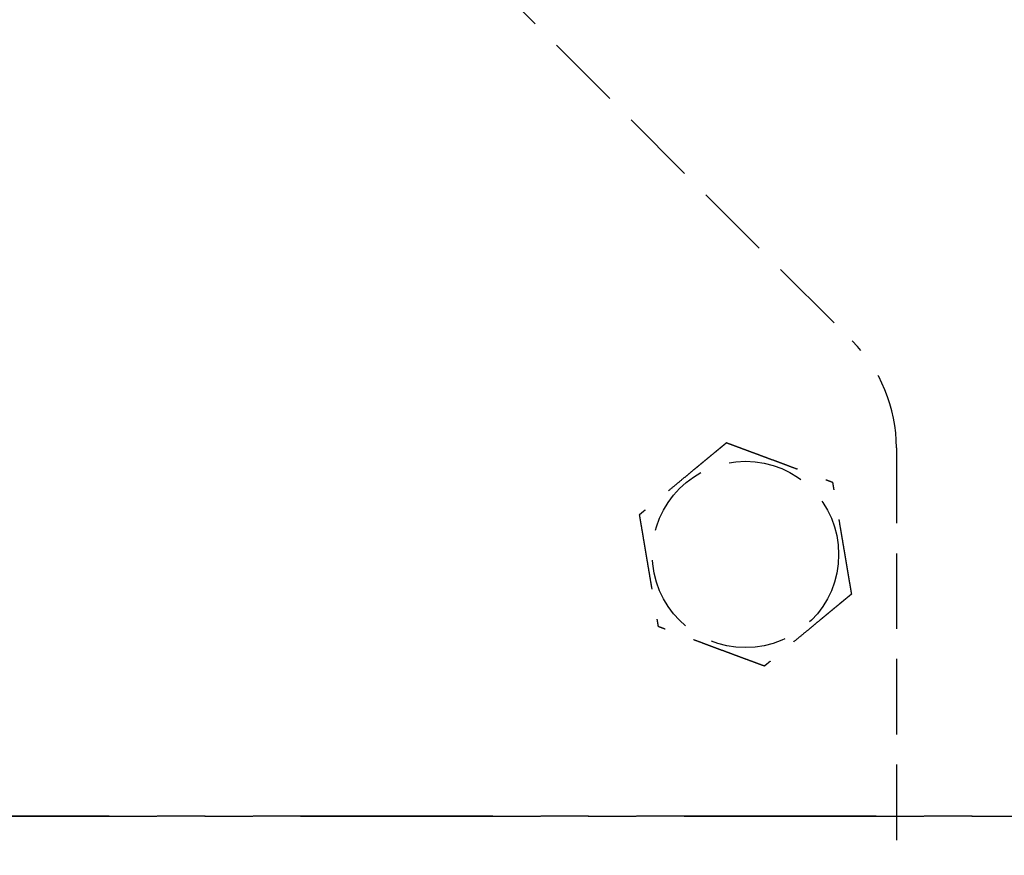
# Model space of a CAD drawing. Header units: millimetres. Extents: x 42975 to 708721, y 118172 to 172014.
# Tile 255 of 256: x 344422 to 344488, y 147634 to 147690. Entities that reach past the tile are written whole.
import ezdxf

# ---------------------------------------------------------------- set-up
doc = ezdxf.new("R2010")
doc.units = ezdxf.units.MM
doc.linetypes.add('ГТО-1 Пунктир', pattern=[7, 5, -2])
doc.linetypes.add('осевая', pattern=[50.8, 31.75, -6.35, 6.35, -6.35])
for name, color, linetype, lineweight in [('ГТО-2_Оси_025', 6, 'осевая', 25), ('ГТО-2_Размеры_035', 2, 'Continuous', 35), ('ОГОС_Пунктир_025', 151, 'ГТО-1 Пунктир', 25)]:
    doc.layers.add(name, color=color, linetype=linetype, lineweight=lineweight)

# ---------------------------------------------------------------- blocks, each defined once
blk = doc.blocks.new('ОГСО_Затвор_План')
at = {"layer": 'ГТО-2_Оси_025', "ltscale": 0.5}
blk.add_line((1439.692, 0), (-1270.296, 0), dxfattribs=at)
at = {"layer": 'ОГОС_Пунктир_025'}
for p, q in [((-871.137, 105.533), (-797.099, 31.495)), ((-871.137, 105.533), (-797.099, 31.495)), ((-794.171, 24.424), (-794.171, -127.499)), ((-794.171, 24.424), (-794.171, -127.499))]:
    blk.add_line(p, q, dxfattribs=at)
blk.add_circle((-804.171, 17.353), 6.172, dxfattribs=at)
blk.add_circle((-804.171, 17.353), 6.172, dxfattribs=at)
blk.add_arc((-804.171, 24.424), 10, 0, 45, dxfattribs=at)
blk.add_arc((-804.171, 24.424), 10, 0, 45, dxfattribs=at)
for points, knots in [([(-805.419, 24.754), (-805.42, 24.753), (-805.422, 24.751), (-805.426, 24.748), (-805.43, 24.745), (-805.436, 24.74), (-805.442, 24.735), (-805.451, 24.728), (-805.461, 24.72), (-805.472, 24.71), (-805.486, 24.699), (-805.5, 24.687), (-805.516, 24.674), (-805.537, 24.656), (-805.564, 24.635), (-805.596, 24.608), (-805.63, 24.58), (-805.665, 24.551), (-805.703, 24.52), (-805.747, 24.483), (-805.8, 24.44), (-805.86, 24.39), (-805.922, 24.338), (-805.986, 24.285), (-806.051, 24.232), (-806.117, 24.177), (-806.212, 24.099), (-806.335, 23.997), (-806.487, 23.872), (-806.64, 23.745), (-806.795, 23.617), (-806.951, 23.488), (-807.108, 23.358), (-807.266, 23.228), (-807.424, 23.097), (-807.651, 22.91), (-807.947, 22.665), (-808.361, 22.322), (-808.825, 21.939), (-809.218, 21.614), (-809.488, 21.391), (-809.637, 21.268), (-809.785, 21.145), (-809.933, 21.023), (-810.079, 20.903), (-810.224, 20.783), (-810.348, 20.68), (-810.453, 20.593), (-810.538, 20.523), (-810.622, 20.454), (-810.692, 20.395), (-810.75, 20.348), (-810.795, 20.31), (-810.84, 20.274), (-810.883, 20.238), (-810.924, 20.204), (-810.964, 20.171), (-810.998, 20.143), (-811.028, 20.118), (-811.052, 20.098), (-811.075, 20.079), (-811.097, 20.061), (-811.117, 20.045), (-811.134, 20.03), (-811.15, 20.017), (-811.163, 20.007), (-811.174, 19.997), (-811.184, 19.989), (-811.192, 19.983), (-811.197, 19.978), (-811.201, 19.975), (-811.203, 19.973), (-811.204, 19.973), (-811.204, 19.972)], [0, 0, 0, 0, 0.004185, 0.008801, 0.014281, 0.021058, 0.029561, 0.040224, 0.053205, 0.068484, 0.085828, 0.105003, 0.125774, 0.147907, 0.186724, 0.228322, 0.272442, 0.318823, 0.367204, 0.417325, 0.492958, 0.571367, 0.652193, 0.735075, 0.819653, 0.905568, 0.992458, 1.187035, 1.384239, 1.583683, 1.784976, 1.987729, 2.191553, 2.396058, 2.600855, 2.805555, 3.279763, 3.752767, 4.418919, 5.086102, 5.279552, 5.472715, 5.665168, 5.85649, 6.046257, 6.234047, 6.419437, 6.531421, 6.641944, 6.750598, 6.856978, 6.916919, 6.97572, 7.033129, 7.088891, 7.142753, 7.194462, 7.243763, 7.276857, 7.308465, 7.338415, 7.366538, 7.392663, 7.416621, 7.435455, 7.452375, 7.467218, 7.479817, 7.490008, 7.497626, 7.502506, 7.50445, 7.505534, 7.505534, 7.505534, 7.505534]), ([(-805.419, 24.754), (-805.42, 24.753), (-805.422, 24.751), (-805.426, 24.748), (-805.43, 24.745), (-805.436, 24.74), (-805.442, 24.735), (-805.451, 24.728), (-805.461, 24.72), (-805.472, 24.71), (-805.486, 24.699), (-805.5, 24.687), (-805.516, 24.674), (-805.537, 24.656), (-805.564, 24.635), (-805.596, 24.608), (-805.63, 24.58), (-805.665, 24.551), (-805.703, 24.52), (-805.747, 24.483), (-805.8, 24.44), (-805.86, 24.39), (-805.922, 24.338), (-805.986, 24.285), (-806.051, 24.232), (-806.117, 24.177), (-806.212, 24.099), (-806.335, 23.997), (-806.487, 23.872), (-806.64, 23.745), (-806.795, 23.617), (-806.951, 23.488), (-807.108, 23.358), (-807.266, 23.228), (-807.424, 23.097), (-807.651, 22.91), (-807.947, 22.665), (-808.361, 22.322), (-808.825, 21.939), (-809.218, 21.614), (-809.488, 21.391), (-809.637, 21.268), (-809.785, 21.145), (-809.933, 21.023), (-810.079, 20.903), (-810.224, 20.783), (-810.348, 20.68), (-810.453, 20.593), (-810.538, 20.523), (-810.622, 20.454), (-810.692, 20.395), (-810.75, 20.348), (-810.795, 20.31), (-810.84, 20.274), (-810.883, 20.238), (-810.924, 20.204), (-810.964, 20.171), (-810.998, 20.143), (-811.028, 20.118), (-811.052, 20.098), (-811.075, 20.079), (-811.097, 20.061), (-811.117, 20.045), (-811.134, 20.03), (-811.15, 20.017), (-811.163, 20.007), (-811.174, 19.997), (-811.184, 19.989), (-811.192, 19.983), (-811.197, 19.978), (-811.201, 19.975), (-811.203, 19.973), (-811.204, 19.973), (-811.204, 19.972)], [0, 0, 0, 0, 0.004185, 0.008801, 0.014281, 0.021058, 0.029561, 0.040224, 0.053205, 0.068484, 0.085828, 0.105003, 0.125774, 0.147907, 0.186724, 0.228322, 0.272442, 0.318823, 0.367204, 0.417325, 0.492958, 0.571367, 0.652193, 0.735075, 0.819653, 0.905568, 0.992458, 1.187035, 1.384239, 1.583683, 1.784976, 1.987729, 2.191553, 2.396058, 2.600855, 2.805555, 3.279763, 3.752767, 4.418919, 5.086102, 5.279552, 5.472715, 5.665168, 5.85649, 6.046257, 6.234047, 6.419437, 6.531421, 6.641944, 6.750598, 6.856978, 6.916919, 6.97572, 7.033129, 7.088891, 7.142753, 7.194462, 7.243763, 7.276857, 7.308465, 7.338415, 7.366538, 7.392663, 7.416621, 7.435455, 7.452375, 7.467218, 7.479817, 7.490008, 7.497626, 7.502506, 7.50445, 7.505534, 7.505534, 7.505534, 7.505534]), ([(-805.419, 24.754), (-805.418, 24.754), (-805.416, 24.753), (-805.412, 24.751), (-805.408, 24.75), (-805.403, 24.748), (-805.396, 24.746), (-805.389, 24.743), (-805.38, 24.74), (-805.37, 24.736), (-805.357, 24.731), (-805.344, 24.726), (-805.329, 24.72), (-805.312, 24.714), (-805.295, 24.708), (-805.274, 24.7), (-805.249, 24.691), (-805.22, 24.68), (-805.19, 24.669), (-805.158, 24.657), (-805.125, 24.645), (-805.091, 24.632), (-805.056, 24.619), (-805.014, 24.603), (-804.964, 24.585), (-804.907, 24.563), (-804.848, 24.541), (-804.788, 24.519), (-804.726, 24.496), (-804.664, 24.473), (-804.601, 24.449), (-804.537, 24.426), (-804.443, 24.391), (-804.319, 24.344), (-804.164, 24.287), (-804.008, 24.229), (-803.85, 24.17), (-803.691, 24.111), (-803.532, 24.051), (-803.371, 23.992), (-803.21, 23.932), (-803.049, 23.872), (-802.888, 23.812), (-802.661, 23.727), (-802.37, 23.619), (-802.015, 23.486), (-801.659, 23.354), (-801.26, 23.205), (-800.817, 23.04), (-800.446, 22.902), (-800.194, 22.808), (-800.059, 22.758), (-799.925, 22.708), (-799.791, 22.659), (-799.659, 22.609), (-799.528, 22.56), (-799.398, 22.512), (-799.287, 22.471), (-799.194, 22.436), (-799.12, 22.408), (-799.046, 22.381), (-798.974, 22.354), (-798.911, 22.331), (-798.859, 22.311), (-798.816, 22.295), (-798.774, 22.28), (-798.734, 22.265), (-798.694, 22.25), (-798.656, 22.236), (-798.62, 22.222), (-798.589, 22.211), (-798.561, 22.201), (-798.539, 22.192), (-798.517, 22.184), (-798.497, 22.177), (-798.478, 22.169), (-798.461, 22.163), (-798.445, 22.157), (-798.432, 22.152), (-798.421, 22.148), (-798.411, 22.145), (-798.403, 22.142), (-798.397, 22.139), (-798.392, 22.137), (-798.388, 22.136), (-798.386, 22.135), (-798.386, 22.135), (-798.385, 22.135)], [0, 0, 0, 0, 0.003644, 0.007564, 0.012038, 0.017341, 0.02375, 0.031541, 0.040992, 0.052264, 0.065305, 0.07996, 0.096076, 0.113499, 0.132074, 0.151649, 0.181009, 0.211974, 0.244432, 0.278272, 0.313385, 0.34966, 0.386985, 0.42525, 0.484864, 0.546214, 0.609127, 0.673433, 0.738958, 0.805531, 0.87298, 0.941133, 1.009817, 1.173365, 1.338709, 1.505642, 1.673957, 1.843445, 2.013901, 2.185115, 2.35688, 2.528988, 2.701233, 2.873406, 3.253799, 3.63319, 4.011943, 4.390425, 4.911081, 5.431738, 5.575881, 5.719741, 5.863049, 6.005535, 6.146931, 6.286967, 6.425375, 6.561884, 6.642699, 6.722521, 6.801137, 6.878334, 6.953898, 7.000475, 7.046162, 7.090799, 7.134227, 7.176285, 7.216814, 7.255655, 7.292646, 7.318039, 7.342289, 7.365293, 7.386949, 7.407155, 7.425808, 7.442807, 7.456043, 7.467884, 7.478242, 7.487025, 7.494144, 7.499509, 7.503029, 7.504636, 7.505536, 7.505536, 7.505536, 7.505536]), ([(-805.419, 24.754), (-805.418, 24.754), (-805.416, 24.753), (-805.412, 24.751), (-805.408, 24.75), (-805.403, 24.748), (-805.396, 24.746), (-805.389, 24.743), (-805.38, 24.74), (-805.37, 24.736), (-805.357, 24.731), (-805.344, 24.726), (-805.329, 24.72), (-805.312, 24.714), (-805.295, 24.708), (-805.274, 24.7), (-805.249, 24.691), (-805.22, 24.68), (-805.19, 24.669), (-805.158, 24.657), (-805.125, 24.645), (-805.091, 24.632), (-805.056, 24.619), (-805.014, 24.603), (-804.964, 24.585), (-804.907, 24.563), (-804.848, 24.541), (-804.788, 24.519), (-804.726, 24.496), (-804.664, 24.473), (-804.601, 24.449), (-804.537, 24.426), (-804.443, 24.391), (-804.319, 24.344), (-804.164, 24.287), (-804.008, 24.229), (-803.85, 24.17), (-803.691, 24.111), (-803.532, 24.051), (-803.371, 23.992), (-803.21, 23.932), (-803.049, 23.872), (-802.888, 23.812), (-802.661, 23.727), (-802.37, 23.619), (-802.015, 23.486), (-801.659, 23.354), (-801.26, 23.205), (-800.817, 23.04), (-800.446, 22.902), (-800.194, 22.808), (-800.059, 22.758), (-799.925, 22.708), (-799.791, 22.659), (-799.659, 22.609), (-799.528, 22.56), (-799.398, 22.512), (-799.287, 22.471), (-799.194, 22.436), (-799.12, 22.408), (-799.046, 22.381), (-798.974, 22.354), (-798.911, 22.331), (-798.859, 22.311), (-798.816, 22.295), (-798.774, 22.28), (-798.734, 22.265), (-798.694, 22.25), (-798.656, 22.236), (-798.62, 22.222), (-798.589, 22.211), (-798.561, 22.201), (-798.539, 22.192), (-798.517, 22.184), (-798.497, 22.177), (-798.478, 22.169), (-798.461, 22.163), (-798.445, 22.157), (-798.432, 22.152), (-798.421, 22.148), (-798.411, 22.145), (-798.403, 22.142), (-798.397, 22.139), (-798.392, 22.137), (-798.388, 22.136), (-798.386, 22.135), (-798.386, 22.135), (-798.385, 22.135)], [0, 0, 0, 0, 0.003644, 0.007564, 0.012038, 0.017341, 0.02375, 0.031541, 0.040992, 0.052264, 0.065305, 0.07996, 0.096076, 0.113499, 0.132074, 0.151649, 0.181009, 0.211974, 0.244432, 0.278272, 0.313385, 0.34966, 0.386985, 0.42525, 0.484864, 0.546214, 0.609127, 0.673433, 0.738958, 0.805531, 0.87298, 0.941133, 1.009817, 1.173365, 1.338709, 1.505642, 1.673957, 1.843445, 2.013901, 2.185115, 2.35688, 2.528988, 2.701233, 2.873406, 3.253799, 3.63319, 4.011943, 4.390425, 4.911081, 5.431738, 5.575881, 5.719741, 5.863049, 6.005535, 6.146931, 6.286967, 6.425375, 6.561884, 6.642699, 6.722521, 6.801137, 6.878334, 6.953898, 7.000475, 7.046162, 7.090799, 7.134227, 7.176285, 7.216814, 7.255655, 7.292646, 7.318039, 7.342289, 7.365293, 7.386949, 7.407155, 7.425808, 7.442807, 7.456043, 7.467884, 7.478242, 7.487025, 7.494144, 7.499509, 7.503029, 7.504636, 7.505536, 7.505536, 7.505536, 7.505536]), ([(-797.137, 14.734), (-797.137, 14.735), (-797.137, 14.738), (-797.138, 14.742), (-797.139, 14.746), (-797.14, 14.751), (-797.141, 14.758), (-797.142, 14.766), (-797.144, 14.775), (-797.146, 14.786), (-797.148, 14.799), (-797.15, 14.813), (-797.153, 14.829), (-797.156, 14.846), (-797.159, 14.865), (-797.163, 14.887), (-797.167, 14.913), (-797.172, 14.944), (-797.178, 14.975), (-797.183, 15.009), (-797.189, 15.043), (-797.195, 15.079), (-797.201, 15.116), (-797.209, 15.16), (-797.218, 15.213), (-797.228, 15.273), (-797.238, 15.335), (-797.249, 15.398), (-797.26, 15.463), (-797.271, 15.529), (-797.282, 15.595), (-797.293, 15.662), (-797.31, 15.761), (-797.332, 15.892), (-797.36, 16.055), (-797.387, 16.219), (-797.415, 16.385), (-797.444, 16.552), (-797.472, 16.72), (-797.5, 16.889), (-797.529, 17.058), (-797.558, 17.228), (-797.586, 17.398), (-797.626, 17.636), (-797.678, 17.942), (-797.741, 18.316), (-797.804, 18.69), (-797.875, 19.11), (-797.954, 19.577), (-798.019, 19.961), (-798.062, 20.216), (-798.083, 20.342), (-798.104, 20.468), (-798.125, 20.593), (-798.146, 20.718), (-798.167, 20.841), (-798.188, 20.963), (-798.208, 21.084), (-798.226, 21.191), (-798.242, 21.284), (-798.255, 21.362), (-798.268, 21.44), (-798.281, 21.516), (-798.292, 21.581), (-798.301, 21.637), (-798.309, 21.682), (-798.316, 21.726), (-798.324, 21.768), (-798.331, 21.81), (-798.337, 21.85), (-798.344, 21.888), (-798.349, 21.921), (-798.354, 21.95), (-798.358, 21.974), (-798.362, 21.996), (-798.366, 22.018), (-798.369, 22.037), (-798.372, 22.056), (-798.375, 22.072), (-798.377, 22.086), (-798.379, 22.097), (-798.381, 22.108), (-798.382, 22.116), (-798.383, 22.123), (-798.384, 22.128), (-798.385, 22.132), (-798.385, 22.134), (-798.385, 22.135), (-798.385, 22.135)], [0, 0, 0, 0, 0.003645, 0.007567, 0.012041, 0.017345, 0.023755, 0.031547, 0.040998, 0.052269, 0.065309, 0.079963, 0.096077, 0.113499, 0.132073, 0.151646, 0.181006, 0.211972, 0.244431, 0.278273, 0.313388, 0.349664, 0.386991, 0.425258, 0.484873, 0.546224, 0.609138, 0.673443, 0.738968, 0.80554, 0.872988, 0.94114, 1.009824, 1.17337, 1.338713, 1.505646, 1.673961, 1.843449, 2.013905, 2.185119, 2.356885, 2.528994, 2.701239, 2.873413, 3.253806, 3.633196, 4.011949, 4.390431, 4.91109, 5.431748, 5.559883, 5.687819, 5.815366, 5.942334, 6.068536, 6.193781, 6.317882, 6.440648, 6.56189, 6.642705, 6.722527, 6.801143, 6.87834, 6.953903, 7.00048, 7.046166, 7.090802, 7.134229, 7.176287, 7.216816, 7.255656, 7.292648, 7.318041, 7.342292, 7.365296, 7.386953, 7.407159, 7.425813, 7.442812, 7.456047, 7.467888, 7.478244, 7.487027, 7.494146, 7.499511, 7.503032, 7.50464, 7.505541, 7.505541, 7.505541, 7.505541]), ([(-797.137, 14.734), (-797.137, 14.735), (-797.137, 14.738), (-797.138, 14.742), (-797.139, 14.746), (-797.14, 14.751), (-797.141, 14.758), (-797.142, 14.766), (-797.144, 14.775), (-797.146, 14.786), (-797.148, 14.799), (-797.15, 14.813), (-797.153, 14.829), (-797.156, 14.846), (-797.159, 14.865), (-797.163, 14.887), (-797.167, 14.913), (-797.172, 14.944), (-797.178, 14.975), (-797.183, 15.009), (-797.189, 15.043), (-797.195, 15.079), (-797.201, 15.116), (-797.209, 15.16), (-797.218, 15.213), (-797.228, 15.273), (-797.238, 15.335), (-797.249, 15.398), (-797.26, 15.463), (-797.271, 15.529), (-797.282, 15.595), (-797.293, 15.662), (-797.31, 15.761), (-797.332, 15.892), (-797.36, 16.055), (-797.387, 16.219), (-797.415, 16.385), (-797.444, 16.552), (-797.472, 16.72), (-797.5, 16.889), (-797.529, 17.058), (-797.558, 17.228), (-797.586, 17.398), (-797.626, 17.636), (-797.678, 17.942), (-797.741, 18.316), (-797.804, 18.69), (-797.875, 19.11), (-797.954, 19.577), (-798.019, 19.961), (-798.062, 20.216), (-798.083, 20.342), (-798.104, 20.468), (-798.125, 20.593), (-798.146, 20.718), (-798.167, 20.841), (-798.188, 20.963), (-798.208, 21.084), (-798.226, 21.191), (-798.242, 21.284), (-798.255, 21.362), (-798.268, 21.44), (-798.281, 21.516), (-798.292, 21.581), (-798.301, 21.637), (-798.309, 21.682), (-798.316, 21.726), (-798.324, 21.768), (-798.331, 21.81), (-798.337, 21.85), (-798.344, 21.888), (-798.349, 21.921), (-798.354, 21.95), (-798.358, 21.974), (-798.362, 21.996), (-798.366, 22.018), (-798.369, 22.037), (-798.372, 22.056), (-798.375, 22.072), (-798.377, 22.086), (-798.379, 22.097), (-798.381, 22.108), (-798.382, 22.116), (-798.383, 22.123), (-798.384, 22.128), (-798.385, 22.132), (-798.385, 22.134), (-798.385, 22.135), (-798.385, 22.135)], [0, 0, 0, 0, 0.003645, 0.007567, 0.012041, 0.017345, 0.023755, 0.031547, 0.040998, 0.052269, 0.065309, 0.079963, 0.096077, 0.113499, 0.132073, 0.151646, 0.181006, 0.211972, 0.244431, 0.278273, 0.313388, 0.349664, 0.386991, 0.425258, 0.484873, 0.546224, 0.609138, 0.673443, 0.738968, 0.80554, 0.872988, 0.94114, 1.009824, 1.17337, 1.338713, 1.505646, 1.673961, 1.843449, 2.013905, 2.185119, 2.356885, 2.528994, 2.701239, 2.873413, 3.253806, 3.633196, 4.011949, 4.390431, 4.91109, 5.431748, 5.559883, 5.687819, 5.815366, 5.942334, 6.068536, 6.193781, 6.317882, 6.440648, 6.56189, 6.642705, 6.722527, 6.801143, 6.87834, 6.953903, 7.00048, 7.046166, 7.090802, 7.134229, 7.176287, 7.216816, 7.255656, 7.292648, 7.318041, 7.342292, 7.365296, 7.386953, 7.407159, 7.425813, 7.442812, 7.456047, 7.467888, 7.478244, 7.487027, 7.494146, 7.499511, 7.503032, 7.50464, 7.505541, 7.505541, 7.505541, 7.505541]), ([(-811.204, 19.972), (-811.204, 19.971), (-811.204, 19.969), (-811.203, 19.965), (-811.202, 19.96), (-811.201, 19.955), (-811.2, 19.949), (-811.199, 19.941), (-811.197, 19.931), (-811.195, 19.92), (-811.193, 19.907), (-811.191, 19.893), (-811.188, 19.877), (-811.185, 19.86), (-811.182, 19.842), (-811.178, 19.82), (-811.174, 19.793), (-811.169, 19.763), (-811.163, 19.731), (-811.158, 19.698), (-811.152, 19.663), (-811.146, 19.627), (-811.14, 19.59), (-811.132, 19.546), (-811.123, 19.494), (-811.113, 19.433), (-811.103, 19.371), (-811.092, 19.308), (-811.081, 19.243), (-811.07, 19.178), (-811.059, 19.111), (-811.048, 19.044), (-811.031, 18.945), (-811.009, 18.815), (-810.981, 18.652), (-810.954, 18.487), (-810.926, 18.321), (-810.898, 18.154), (-810.869, 17.986), (-810.841, 17.818), (-810.812, 17.648), (-810.784, 17.479), (-810.755, 17.309), (-810.715, 17.071), (-810.663, 16.764), (-810.6, 16.39), (-810.537, 16.016), (-810.466, 15.596), (-810.387, 15.13), (-810.322, 14.745), (-810.279, 14.49), (-810.258, 14.364), (-810.237, 14.238), (-810.216, 14.113), (-810.195, 13.989), (-810.174, 13.865), (-810.153, 13.743), (-810.133, 13.622), (-810.115, 13.515), (-810.099, 13.423), (-810.086, 13.344), (-810.073, 13.266), (-810.06, 13.19), (-810.049, 13.125), (-810.04, 13.07), (-810.032, 13.025), (-810.025, 12.981), (-810.018, 12.938), (-810.011, 12.897), (-810.004, 12.857), (-809.997, 12.818), (-809.992, 12.785), (-809.987, 12.757), (-809.983, 12.733), (-809.979, 12.71), (-809.975, 12.689), (-809.972, 12.669), (-809.969, 12.651), (-809.966, 12.635), (-809.964, 12.621), (-809.962, 12.609), (-809.96, 12.599), (-809.959, 12.59), (-809.958, 12.583), (-809.957, 12.578), (-809.956, 12.575), (-809.956, 12.573), (-809.956, 12.572), (-809.956, 12.571)], [0, 0, 0, 0, 0.003645, 0.007567, 0.012041, 0.017345, 0.023755, 0.031547, 0.040998, 0.052269, 0.065309, 0.079962, 0.096077, 0.113498, 0.132072, 0.151645, 0.181005, 0.21197, 0.244429, 0.278272, 0.313386, 0.349663, 0.38699, 0.425257, 0.484872, 0.546223, 0.609137, 0.673442, 0.738967, 0.805539, 0.872987, 0.941139, 1.009823, 1.173369, 1.338712, 1.505645, 1.67396, 1.843449, 2.013904, 2.185119, 2.356884, 2.528994, 2.701239, 2.873413, 3.253806, 3.633196, 4.011948, 4.39043, 4.911089, 5.431748, 5.559883, 5.687819, 5.815366, 5.942334, 6.068536, 6.193781, 6.317881, 6.440648, 6.56189, 6.642705, 6.722528, 6.801144, 6.87834, 6.953903, 7.000479, 7.046165, 7.090802, 7.134228, 7.176286, 7.216815, 7.255655, 7.292647, 7.31804, 7.342291, 7.365296, 7.386952, 7.407159, 7.425813, 7.442812, 7.456047, 7.467888, 7.478244, 7.487027, 7.494146, 7.499511, 7.503032, 7.50464, 7.505541, 7.505541, 7.505541, 7.505541]), ([(-811.204, 19.972), (-811.204, 19.971), (-811.204, 19.969), (-811.203, 19.965), (-811.202, 19.96), (-811.201, 19.955), (-811.2, 19.949), (-811.199, 19.941), (-811.197, 19.931), (-811.195, 19.92), (-811.193, 19.907), (-811.191, 19.893), (-811.188, 19.877), (-811.185, 19.86), (-811.182, 19.842), (-811.178, 19.82), (-811.174, 19.793), (-811.169, 19.763), (-811.163, 19.731), (-811.158, 19.698), (-811.152, 19.663), (-811.146, 19.627), (-811.14, 19.59), (-811.132, 19.546), (-811.123, 19.494), (-811.113, 19.433), (-811.103, 19.371), (-811.092, 19.308), (-811.081, 19.243), (-811.07, 19.178), (-811.059, 19.111), (-811.048, 19.044), (-811.031, 18.945), (-811.009, 18.815), (-810.981, 18.652), (-810.954, 18.487), (-810.926, 18.321), (-810.898, 18.154), (-810.869, 17.986), (-810.841, 17.818), (-810.812, 17.648), (-810.784, 17.479), (-810.755, 17.309), (-810.715, 17.071), (-810.663, 16.764), (-810.6, 16.39), (-810.537, 16.016), (-810.466, 15.596), (-810.387, 15.13), (-810.322, 14.745), (-810.279, 14.49), (-810.258, 14.364), (-810.237, 14.238), (-810.216, 14.113), (-810.195, 13.989), (-810.174, 13.865), (-810.153, 13.743), (-810.133, 13.622), (-810.115, 13.515), (-810.099, 13.423), (-810.086, 13.344), (-810.073, 13.266), (-810.06, 13.19), (-810.049, 13.125), (-810.04, 13.07), (-810.032, 13.025), (-810.025, 12.981), (-810.018, 12.938), (-810.011, 12.897), (-810.004, 12.857), (-809.997, 12.818), (-809.992, 12.785), (-809.987, 12.757), (-809.983, 12.733), (-809.979, 12.71), (-809.975, 12.689), (-809.972, 12.669), (-809.969, 12.651), (-809.966, 12.635), (-809.964, 12.621), (-809.962, 12.609), (-809.96, 12.599), (-809.959, 12.59), (-809.958, 12.583), (-809.957, 12.578), (-809.956, 12.575), (-809.956, 12.573), (-809.956, 12.572), (-809.956, 12.571)], [0, 0, 0, 0, 0.003645, 0.007567, 0.012041, 0.017345, 0.023755, 0.031547, 0.040998, 0.052269, 0.065309, 0.079962, 0.096077, 0.113498, 0.132072, 0.151645, 0.181005, 0.21197, 0.244429, 0.278272, 0.313386, 0.349663, 0.38699, 0.425257, 0.484872, 0.546223, 0.609137, 0.673442, 0.738967, 0.805539, 0.872987, 0.941139, 1.009823, 1.173369, 1.338712, 1.505645, 1.67396, 1.843449, 2.013904, 2.185119, 2.356884, 2.528994, 2.701239, 2.873413, 3.253806, 3.633196, 4.011948, 4.39043, 4.911089, 5.431748, 5.559883, 5.687819, 5.815366, 5.942334, 6.068536, 6.193781, 6.317881, 6.440648, 6.56189, 6.642705, 6.722528, 6.801144, 6.87834, 6.953903, 7.000479, 7.046165, 7.090802, 7.134228, 7.176286, 7.216815, 7.255655, 7.292647, 7.31804, 7.342291, 7.365296, 7.386952, 7.407159, 7.425813, 7.442812, 7.456047, 7.467888, 7.478244, 7.487027, 7.494146, 7.499511, 7.503032, 7.50464, 7.505541, 7.505541, 7.505541, 7.505541]), ([(-797.137, 14.734), (-797.138, 14.733), (-797.14, 14.731), (-797.144, 14.728), (-797.148, 14.725), (-797.153, 14.72), (-797.16, 14.715), (-797.168, 14.708), (-797.178, 14.7), (-797.19, 14.69), (-797.203, 14.679), (-797.218, 14.667), (-797.234, 14.654), (-797.255, 14.636), (-797.281, 14.614), (-797.313, 14.588), (-797.347, 14.56), (-797.383, 14.53), (-797.42, 14.5), (-797.465, 14.463), (-797.517, 14.419), (-797.578, 14.369), (-797.64, 14.318), (-797.704, 14.265), (-797.769, 14.212), (-797.835, 14.157), (-797.929, 14.079), (-798.052, 13.977), (-798.204, 13.852), (-798.358, 13.725), (-798.513, 13.597), (-798.669, 13.467), (-798.826, 13.338), (-798.984, 13.207), (-799.141, 13.077), (-799.369, 12.889), (-799.664, 12.645), (-800.079, 12.302), (-800.543, 11.919), (-800.935, 11.594), (-801.206, 11.37), (-801.355, 11.248), (-801.503, 11.125), (-801.651, 11.003), (-801.797, 10.882), (-801.941, 10.763), (-802.066, 10.66), (-802.171, 10.573), (-802.256, 10.503), (-802.339, 10.434), (-802.41, 10.375), (-802.468, 10.328), (-802.513, 10.29), (-802.557, 10.254), (-802.6, 10.218), (-802.642, 10.184), (-802.682, 10.151), (-802.716, 10.122), (-802.745, 10.098), (-802.77, 10.078), (-802.793, 10.059), (-802.814, 10.041), (-802.834, 10.025), (-802.852, 10.01), (-802.867, 9.997), (-802.88, 9.987), (-802.892, 9.977), (-802.902, 9.969), (-802.909, 9.963), (-802.915, 9.958), (-802.919, 9.955), (-802.921, 9.953), (-802.922, 9.952), (-802.922, 9.952)], [0, 0, 0, 0, 0.004181, 0.008795, 0.014272, 0.021046, 0.029548, 0.040209, 0.053189, 0.068467, 0.085811, 0.104986, 0.125758, 0.147892, 0.186709, 0.228308, 0.272428, 0.318808, 0.367189, 0.417309, 0.492942, 0.571351, 0.652177, 0.735059, 0.819638, 0.905552, 0.992443, 1.18702, 1.384226, 1.58367, 1.784964, 1.987717, 2.191542, 2.396047, 2.600845, 2.805545, 3.279758, 3.752767, 4.418914, 5.086093, 5.279542, 5.472705, 5.665159, 5.85648, 6.046248, 6.234038, 6.419428, 6.531412, 6.641934, 6.750589, 6.856969, 6.916909, 6.97571, 7.033119, 7.088881, 7.142743, 7.194452, 7.243753, 7.276848, 7.308456, 7.338407, 7.36653, 7.392655, 7.416612, 7.435444, 7.452363, 7.467203, 7.479801, 7.489993, 7.497612, 7.502496, 7.504445, 7.505534, 7.505534, 7.505534, 7.505534]), ([(-797.137, 14.734), (-797.138, 14.733), (-797.14, 14.731), (-797.144, 14.728), (-797.148, 14.725), (-797.153, 14.72), (-797.16, 14.715), (-797.168, 14.708), (-797.178, 14.7), (-797.19, 14.69), (-797.203, 14.679), (-797.218, 14.667), (-797.234, 14.654), (-797.255, 14.636), (-797.281, 14.614), (-797.313, 14.588), (-797.347, 14.56), (-797.383, 14.53), (-797.42, 14.5), (-797.465, 14.463), (-797.517, 14.419), (-797.578, 14.369), (-797.64, 14.318), (-797.704, 14.265), (-797.769, 14.212), (-797.835, 14.157), (-797.929, 14.079), (-798.052, 13.977), (-798.204, 13.852), (-798.358, 13.725), (-798.513, 13.597), (-798.669, 13.467), (-798.826, 13.338), (-798.984, 13.207), (-799.141, 13.077), (-799.369, 12.889), (-799.664, 12.645), (-800.079, 12.302), (-800.543, 11.919), (-800.935, 11.594), (-801.206, 11.37), (-801.355, 11.248), (-801.503, 11.125), (-801.651, 11.003), (-801.797, 10.882), (-801.941, 10.763), (-802.066, 10.66), (-802.171, 10.573), (-802.256, 10.503), (-802.339, 10.434), (-802.41, 10.375), (-802.468, 10.328), (-802.513, 10.29), (-802.557, 10.254), (-802.6, 10.218), (-802.642, 10.184), (-802.682, 10.151), (-802.716, 10.122), (-802.745, 10.098), (-802.77, 10.078), (-802.793, 10.059), (-802.814, 10.041), (-802.834, 10.025), (-802.852, 10.01), (-802.867, 9.997), (-802.88, 9.987), (-802.892, 9.977), (-802.902, 9.969), (-802.909, 9.963), (-802.915, 9.958), (-802.919, 9.955), (-802.921, 9.953), (-802.922, 9.952), (-802.922, 9.952)], [0, 0, 0, 0, 0.004181, 0.008795, 0.014272, 0.021046, 0.029548, 0.040209, 0.053189, 0.068467, 0.085811, 0.104986, 0.125758, 0.147892, 0.186709, 0.228308, 0.272428, 0.318808, 0.367189, 0.417309, 0.492942, 0.571351, 0.652177, 0.735059, 0.819638, 0.905552, 0.992443, 1.18702, 1.384226, 1.58367, 1.784964, 1.987717, 2.191542, 2.396047, 2.600845, 2.805545, 3.279758, 3.752767, 4.418914, 5.086093, 5.279542, 5.472705, 5.665159, 5.85648, 6.046248, 6.234038, 6.419428, 6.531412, 6.641934, 6.750589, 6.856969, 6.916909, 6.97571, 7.033119, 7.088881, 7.142743, 7.194452, 7.243753, 7.276848, 7.308456, 7.338407, 7.36653, 7.392655, 7.416612, 7.435444, 7.452363, 7.467203, 7.479801, 7.489993, 7.497612, 7.502496, 7.504445, 7.505534, 7.505534, 7.505534, 7.505534]), ([(-802.922, 9.952), (-802.923, 9.953), (-802.925, 9.954), (-802.929, 9.955), (-802.934, 9.957), (-802.939, 9.958), (-802.945, 9.961), (-802.952, 9.963), (-802.961, 9.967), (-802.971, 9.971), (-802.984, 9.975), (-802.997, 9.98), (-803.012, 9.986), (-803.029, 9.992), (-803.046, 9.998), (-803.067, 10.006), (-803.092, 10.016), (-803.121, 10.026), (-803.151, 10.038), (-803.183, 10.05), (-803.216, 10.062), (-803.25, 10.074), (-803.285, 10.087), (-803.327, 10.103), (-803.377, 10.122), (-803.434, 10.143), (-803.493, 10.165), (-803.553, 10.187), (-803.615, 10.21), (-803.677, 10.233), (-803.74, 10.257), (-803.804, 10.281), (-803.898, 10.316), (-804.022, 10.362), (-804.177, 10.42), (-804.333, 10.478), (-804.491, 10.537), (-804.65, 10.596), (-804.809, 10.655), (-804.97, 10.715), (-805.131, 10.775), (-805.292, 10.835), (-805.453, 10.895), (-805.68, 10.979), (-805.971, 11.088), (-806.327, 11.22), (-806.682, 11.352), (-807.081, 11.501), (-807.524, 11.666), (-807.895, 11.804), (-808.147, 11.898), (-808.282, 11.948), (-808.416, 11.998), (-808.55, 12.048), (-808.682, 12.097), (-808.813, 12.146), (-808.943, 12.194), (-809.054, 12.236), (-809.147, 12.27), (-809.221, 12.298), (-809.295, 12.325), (-809.367, 12.352), (-809.43, 12.376), (-809.482, 12.395), (-809.525, 12.411), (-809.567, 12.427), (-809.607, 12.442), (-809.647, 12.456), (-809.685, 12.47), (-809.721, 12.484), (-809.753, 12.496), (-809.78, 12.506), (-809.802, 12.514), (-809.824, 12.522), (-809.844, 12.53), (-809.863, 12.537), (-809.88, 12.543), (-809.896, 12.549), (-809.909, 12.554), (-809.92, 12.558), (-809.93, 12.562), (-809.938, 12.565), (-809.944, 12.567), (-809.949, 12.569), (-809.953, 12.57), (-809.955, 12.571), (-809.955, 12.571), (-809.956, 12.571)], [0, 0, 0, 0, 0.003645, 0.007567, 0.012042, 0.017346, 0.023756, 0.031548, 0.040999, 0.052271, 0.065311, 0.079965, 0.09608, 0.113501, 0.132075, 0.151649, 0.181008, 0.211972, 0.24443, 0.278271, 0.313384, 0.349659, 0.386984, 0.42525, 0.484865, 0.546215, 0.609128, 0.673434, 0.738959, 0.805532, 0.87298, 0.941133, 1.009817, 1.173365, 1.338709, 1.505643, 1.673958, 1.843448, 2.013904, 2.185118, 2.356884, 2.528994, 2.701239, 2.873413, 3.253807, 3.633197, 4.01195, 4.390432, 4.911089, 5.431745, 5.575887, 5.719746, 5.863052, 6.005538, 6.146933, 6.286968, 6.425375, 6.561884, 6.6427, 6.722524, 6.801142, 6.87834, 6.953905, 7.000481, 7.046168, 7.090804, 7.134231, 7.176289, 7.216817, 7.255656, 7.292646, 7.318039, 7.342287, 7.365291, 7.386947, 7.407153, 7.425807, 7.442807, 7.456045, 7.467889, 7.478248, 7.487033, 7.494153, 7.499518, 7.503036, 7.50464, 7.505536, 7.505536, 7.505536, 7.505536]), ([(-802.922, 9.952), (-802.923, 9.953), (-802.925, 9.954), (-802.929, 9.955), (-802.934, 9.957), (-802.939, 9.958), (-802.945, 9.961), (-802.952, 9.963), (-802.961, 9.967), (-802.971, 9.971), (-802.984, 9.975), (-802.997, 9.98), (-803.012, 9.986), (-803.029, 9.992), (-803.046, 9.998), (-803.067, 10.006), (-803.092, 10.016), (-803.121, 10.026), (-803.151, 10.038), (-803.183, 10.05), (-803.216, 10.062), (-803.25, 10.074), (-803.285, 10.087), (-803.327, 10.103), (-803.377, 10.122), (-803.434, 10.143), (-803.493, 10.165), (-803.553, 10.187), (-803.615, 10.21), (-803.677, 10.233), (-803.74, 10.257), (-803.804, 10.281), (-803.898, 10.316), (-804.022, 10.362), (-804.177, 10.42), (-804.333, 10.478), (-804.491, 10.537), (-804.65, 10.596), (-804.809, 10.655), (-804.97, 10.715), (-805.131, 10.775), (-805.292, 10.835), (-805.453, 10.895), (-805.68, 10.979), (-805.971, 11.088), (-806.327, 11.22), (-806.682, 11.352), (-807.081, 11.501), (-807.524, 11.666), (-807.895, 11.804), (-808.147, 11.898), (-808.282, 11.948), (-808.416, 11.998), (-808.55, 12.048), (-808.682, 12.097), (-808.813, 12.146), (-808.943, 12.194), (-809.054, 12.236), (-809.147, 12.27), (-809.221, 12.298), (-809.295, 12.325), (-809.367, 12.352), (-809.43, 12.376), (-809.482, 12.395), (-809.525, 12.411), (-809.567, 12.427), (-809.607, 12.442), (-809.647, 12.456), (-809.685, 12.47), (-809.721, 12.484), (-809.753, 12.496), (-809.78, 12.506), (-809.802, 12.514), (-809.824, 12.522), (-809.844, 12.53), (-809.863, 12.537), (-809.88, 12.543), (-809.896, 12.549), (-809.909, 12.554), (-809.92, 12.558), (-809.93, 12.562), (-809.938, 12.565), (-809.944, 12.567), (-809.949, 12.569), (-809.953, 12.57), (-809.955, 12.571), (-809.955, 12.571), (-809.956, 12.571)], [0, 0, 0, 0, 0.003645, 0.007567, 0.012042, 0.017346, 0.023756, 0.031548, 0.040999, 0.052271, 0.065311, 0.079965, 0.09608, 0.113501, 0.132075, 0.151649, 0.181008, 0.211972, 0.24443, 0.278271, 0.313384, 0.349659, 0.386984, 0.42525, 0.484865, 0.546215, 0.609128, 0.673434, 0.738959, 0.805532, 0.87298, 0.941133, 1.009817, 1.173365, 1.338709, 1.505643, 1.673958, 1.843448, 2.013904, 2.185118, 2.356884, 2.528994, 2.701239, 2.873413, 3.253807, 3.633197, 4.01195, 4.390432, 4.911089, 5.431745, 5.575887, 5.719746, 5.863052, 6.005538, 6.146933, 6.286968, 6.425375, 6.561884, 6.6427, 6.722524, 6.801142, 6.87834, 6.953905, 7.000481, 7.046168, 7.090804, 7.134231, 7.176289, 7.216817, 7.255656, 7.292646, 7.318039, 7.342287, 7.365291, 7.386947, 7.407153, 7.425807, 7.442807, 7.456045, 7.467889, 7.478248, 7.487033, 7.494153, 7.499518, 7.503036, 7.50464, 7.505536, 7.505536, 7.505536, 7.505536])]:
    blk.add_open_spline(points, degree=3, knots=knots, dxfattribs=at)
blk = doc.blocks.new('A$C1AA538EC')
at = {"layer": 'ГТО-2_Размеры_035', "rotation": 0.0001303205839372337}
blk.add_blockref('ОГСО_Затвор_План', (0, -11100.085), dxfattribs=at)

msp = doc.modelspace()

# ---------------------------------------------------------------- linework, layer by layer
at = {"layer": 'ГТО-2_Оси_025', "ltscale": 0.5}
msp.add_line((308398.398, 147637.02), (372499.026, 147637.02), dxfattribs=at)

# ---------------------------------------------------------------- block references
at = {"layer": 'ГТО-2_Размеры_035'}
msp.add_blockref('A$C1AA538EC', (345274.631, 158737.105), dxfattribs=at)

doc.saveas('drawing.dxf')
